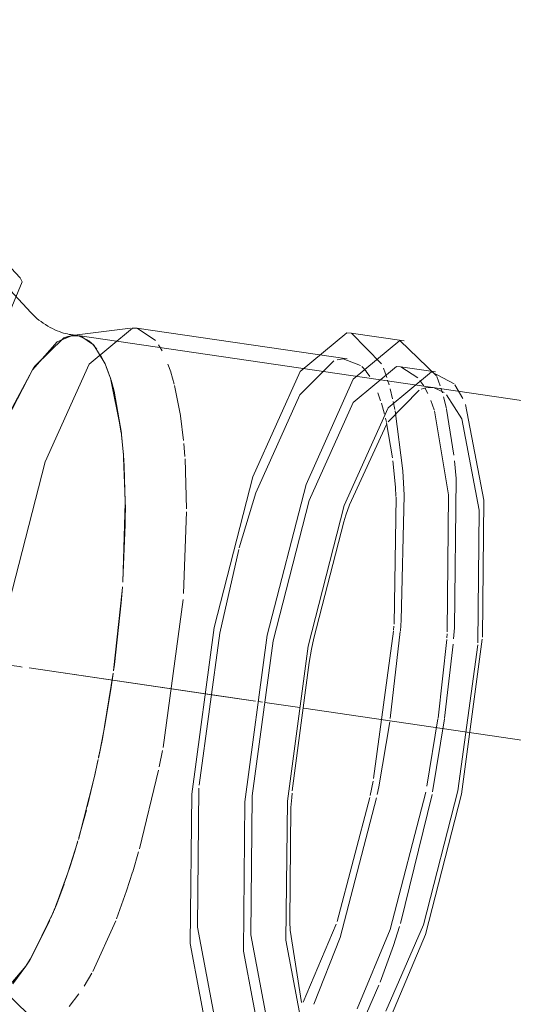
# Model space of a CAD drawing. Header units: millimetres. Extents: x -121 to 34184, y -147 to 33428.
# Tile 5 of 256: x 9423 to 9504, y 20124 to 20285. Entities that reach past the tile are written whole.
import ezdxf

# ---------------------------------------------------------------- set-up
doc = ezdxf.new("R2010")
doc.units = ezdxf.units.MM
doc.linetypes.add('ADSK_Осевая', pattern=[700, 500, -100, 0, -100])
doc.layers.add('P-PIPE-____-CNTR', color=3, linetype='ADSK_Осевая', lineweight=20)
doc.layers.add('P-PIPE-____-OTLN', color=3, linetype='Continuous', lineweight=20)

# ---------------------------------------------------------------- blocks, each defined once
blk = doc.blocks.new('ADSK_ППР_Отвод канализационный_Составной - Отвод раструбный-V8-_3D_ копия 1')
at = {"layer": 'P-PIPE-____-OTLN', "color": 22}
for p, q in [((7401.5, 20237.25), (7356.88, 20285.17)), ((7399.77, 20242.92), (7395.73, 20247.26)), ((7399.77, 20242.92), (7395.73, 20247.26)), ((7417.87, 20234.67), (7408.24, 20233.46)), ((7453.36, 20229.63), (7418.87, 20234.67)), ((7407.6, 20233.33), (7408.56, 20233.49)), ((7409.2, 20233.45), (7408.06, 20233.62)), ((7462.7, 20232.61), (7453.99, 20233.88)), ((7467.83, 20227.51), (7462.08, 20228.35)), ((7443.94, 20137.49), (7444.03, 20136.13))]:
    blk.add_line(p, q, dxfattribs=at)
at = {"layer": 'P-PIPE-____-OTLN', "color": 9}
for p, q in [((7421.92, 20232.68), (7418.95, 20234.66)), ((7402.19, 20228.47), (7406.95, 20233.08)), ((7406.95, 20233.08), (7407.6, 20233.32)), ((7409.58, 20233.38), (7408.16, 20233.44)), ((7408.56, 20233.49), (7409.2, 20233.45)), ((7458.96, 20228.84), (7454.04, 20233.86)), ((7451.16, 20229.3), (7445.59, 20223.76)), ((7398.11, 20220.93), (7401.78, 20227.85)), ((7456.43, 20227.61), (7455.73, 20228.38)), ((7459.82, 20226.6), (7459.27, 20228.12)), ((7464.92, 20226.55), (7462.13, 20228.34)), ((7468.57, 20225.25), (7468.02, 20226.76)), ((7465.12, 20224.51), (7460.03, 20219.35)), ((7466.24, 20224.9), (7465.45, 20224.66)), ((7469.21, 20224.13), (7467.57, 20224.91)), ((7472.3, 20223.17), (7470.96, 20225.41)), ((7459.78, 20218.93), (7453.73, 20205.74)), ((7452.79, 20202.98), (7447.87, 20183.9)), ((7447.11, 20179.95), (7444.34, 20158.92)), ((7444.14, 20156.21), (7443.94, 20137.49)), ((7444.03, 20136.13), (7445.86, 20124.27))]:
    blk.add_line(p, q, dxfattribs=at)
at = {"layer": 'P-PIPE-____-OTLN', "color": 10}
for p, q in [((7409.35, 20233.43), (7410.98, 20232.67)), ((7411.64, 20232.08), (7409.7, 20233.34)), ((7411.05, 20232.62), (7411.79, 20231.92)), ((7412.32, 20231.26), (7411.76, 20231.95)), ((7411.82, 20231.9), (7413.69, 20228.81)), ((7423.01, 20230.98), (7422.44, 20231.95)), ((7413.56, 20229.09), (7412.9, 20230.37)), ((7401.78, 20227.85), (7402.19, 20228.47)), ((7414.26, 20227.36), (7413.69, 20228.82)), ((7413.89, 20228.33), (7414.52, 20226.61)), ((7424.44, 20227.5), (7423.99, 20228.8)), ((7414.61, 20226.31), (7414.26, 20227.36)), ((7414.55, 20226.51), (7416.27, 20218.08)), ((7425.02, 20225.49), (7424.46, 20227.45)), ((7457.03, 20226.76), (7456.46, 20227.56)), ((7460.2, 20225.39), (7459.97, 20226.14)), ((7465.88, 20225.23), (7465.27, 20226.12)), ((7426.03, 20220.39), (7425.07, 20225.29)), ((7460.79, 20223.1), (7460.38, 20224.74)), ((7466.56, 20223.98), (7466.06, 20224.93)), ((7468.93, 20224.1), (7468.7, 20224.85)), ((7458.82, 20222.8), (7458.34, 20224.1)), ((7467.61, 20221.29), (7467.06, 20222.83)), ((7469.6, 20221.52), (7469.12, 20223.45)), ((7459.46, 20220.61), (7458.95, 20222.4)), ((7461.16, 20221.37), (7460.88, 20222.67)), ((7470.83, 20213.86), (7469.62, 20221.42)), ((7426.54, 20216.26), (7426.04, 20220.34)), ((7459.79, 20219.28), (7459.63, 20219.94)), ((7460.78, 20213.43), (7459.81, 20219.16)), ((7416.31, 20217.8), (7416.69, 20213.87)), ((7426.75, 20213.68), (7426.58, 20215.8)), ((7416.81, 20212.09), (7416.69, 20213.88)), ((7416.72, 20213.42), (7417, 20206.49)), ((7427.05, 20205.09), (7426.78, 20213.29)), ((7417, 20206.1), (7416.81, 20212.09)), ((7461.02, 20186.22), (7461.35, 20207.02)), ((7417, 20206.16), (7416.59, 20193.11)), ((7417, 20203.16), (7417.01, 20205.73)), ((7426.53, 20191.26), (7427.05, 20204.6)), ((7416.61, 20193.32), (7416.99, 20202.52)), ((7416.99, 20202.58), (7417, 20203.16)), ((7416.44, 20190.99), (7416.54, 20192.34)), ((7423.19, 20166), (7426.45, 20190.25)), ((7460.94, 20185.21), (7461, 20185.89)), ((7457.68, 20160.96), (7460.93, 20185.09)), ((7460.4, 20170.8), (7462.04, 20184.99)), ((7469.66, 20183.96), (7469.71, 20184.61)), ((7468.22, 20170.85), (7469.64, 20183.71)), ((7469.31, 20170.81), (7470.69, 20182.96)), ((7415.08, 20178.59), (7415.21, 20179.54)), ((7412.88, 20165.64), (7413.64, 20169.61)), ((7466.39, 20159.67), (7468.2, 20170.73)), ((7467.33, 20158.77), (7469.3, 20170.72)), ((7412.63, 20164.43), (7412.88, 20165.64)), ((7422.57, 20162.86), (7423.1, 20165.55)), ((7412.52, 20163.87), (7412, 20161.5)), ((7412.08, 20161.85), (7412.55, 20164.04)), ((7419.32, 20149.44), (7422.45, 20162.29)), ((7411.95, 20161.26), (7409.31, 20150.96)), ((7457.13, 20158.18), (7457.59, 20160.51)), ((7462.05, 20137.19), (7467.25, 20158.33)), ((7451.7, 20137.53), (7457.06, 20157.82)), ((7409.4, 20151.27), (7410.63, 20155.79)), ((7418.21, 20145.67), (7419.17, 20148.92)), ((7407.01, 20143.78), (7407.96, 20146.58)), ((7405.6, 20140.01), (7406.97, 20143.67)), ((7405.24, 20139.13), (7401.4, 20131.29)), ((7404.82, 20138.12), (7405.53, 20139.83)), ((7401.48, 20131.42), (7404.65, 20137.72)), ((7411.67, 20129.38), (7415.44, 20137.67)), ((7446.16, 20124.34), (7451.56, 20137.11)), ((7401.36, 20131.23), (7400.72, 20130.21)), ((7400.72, 20130.21), (7396.98, 20125.87)), ((7410.26, 20126.96), (7411.51, 20129.08)), ((7456.49, 20122.46), (7458.53, 20127.14)), ((7407.82, 20123.65), (7409.41, 20125.68))]:
    blk.add_line(p, q, dxfattribs=at)
at = {"layer": 'P-PIPE-____-OTLN', "color": 22}
for points in [[(7399.77, 20242.92, 0), (7400.11, 20242.26, 0), (7396.83, 20234.33, 0)], [(7399.77, 20242.92, 0), (7400.11, 20242.26, 0), (7396.83, 20234.33, 0)], [(7408.06, 20233.62, 0), (7407.81, 20233.66, 0), (7407.53, 20233.72, 0), (7407.22, 20233.79, 0), (7406.9, 20233.88, 0), (7406.56, 20233.99, 0), (7406.2, 20234.12, 0), (7405.83, 20234.26, 0), (7405.46, 20234.42, 0), (7405.08, 20234.6, 0), (7404.69, 20234.8, 0), (7404.31, 20235.02, 0), (7403.94, 20235.25, 0), (7403.57, 20235.49, 0), (7403.21, 20235.74, 0), (7402.86, 20236.01, 0), (7402.53, 20236.28, 0), (7402.21, 20236.55, 0), (7401.91, 20236.83, 0), (7401.63, 20237.11, 0), (7401.5, 20237.25, 0)], [(7418.87, 20234.67, 0), (7418.2, 20234.7, 0), (7411.1, 20228.8, 0)], [(7408.16, 20233.44, 0), (7405.84, 20232.43, 0), (7401.78, 20227.85, 0), (7397.68, 20219.95, 0), (7395.49, 20214.28, 0)], [(7453.97, 20233.88, 0), (7453.26, 20233.92, 0), (7445.63, 20227.58, 0)], [(7467.98, 20226.85, 0), (7461.98, 20232.65, 0), (7454.35, 20226.31, 0)], [(7411.1, 20228.8, 0), (7403.88, 20212.78, 0), (7397.99, 20189.8, 0), (7394.58, 20164.42, 0), (7394.34, 20141.66, 0), (7397.3, 20126.04, 0), (7402.89, 20120.64, 0)], [(7462.07, 20228.35, 0), (7461.41, 20228.39, 0), (7454.31, 20222.49, 0)], [(7445.63, 20227.58, 0), (7437.88, 20210.36, 0), (7431.54, 20185.66, 0), (7427.88, 20158.39, 0), (7427.62, 20133.93, 0), (7430.8, 20117.14, 0), (7436.81, 20111.35, 0)], [(7454.35, 20226.31, 0), (7446.6, 20209.08, 0), (7440.26, 20184.39, 0), (7436.6, 20157.11, 0), (7436.34, 20132.66, 0), (7439.52, 20115.87, 0), (7445.53, 20110.07, 0), (7449.45, 20111.93, 0)], [(7470.85, 20225.55, 0), (7467.16, 20227.55, 0), (7460.05, 20221.65, 0)], [(7467.44, 20224.94, 0), (7466.81, 20224.97, 0), (7466.24, 20224.9, 0)], [(7454.31, 20222.49, 0), (7447.09, 20206.46, 0), (7441.2, 20183.48, 0), (7437.79, 20158.1, 0), (7437.55, 20135.35, 0), (7440.51, 20119.73, 0), (7446.1, 20114.33, 0)], [(7460.05, 20221.65, 0), (7452.84, 20205.62, 0), (7446.95, 20182.64, 0), (7443.54, 20157.26, 0), (7443.3, 20134.51, 0), (7446.26, 20118.88, 0), (7451.85, 20113.49, 0), (7454.39, 20114.38, 0)], [(7453.73, 20205.74, 0), (7453.14, 20204.04, 0), (7452.79, 20202.98, 0)], [(7447.87, 20183.9, 0), (7447.51, 20182.1, 0), (7447.11, 20179.95, 0)], [(7444.32, 20158.56, 0), (7444.26, 20157.86, 0), (7444.14, 20156.21, 0)]]:
    blk.add_polyline3d(points, dxfattribs=at)
at = {"layer": 'P-PIPE-____-OTLN', "color": 9}
for points in [[(7455.55, 20228.55, 0), (7452.69, 20229.66, 0), (7451.69, 20229.49, 0)], [(7445.59, 20223.76, 0), (7438.37, 20207.74, 0), (7435.67, 20198.71, 0)], [(7474.74, 20183.17, 0), (7474.98, 20204.9, 0), (7472.15, 20219.82, 0), (7469.63, 20223.77, 0)], [(7475.49, 20184.11, 0), (7475.71, 20206.53, 0), (7472.74, 20222.15, 0)], [(7435.6, 20198.45, 0), (7432.48, 20184.76, 0), (7429.11, 20159.85, 0)], [(7459.69, 20122.88, 0), (7465.86, 20137, 0), (7471.49, 20158.94, 0), (7474.72, 20182.85, 0)], [(7460.63, 20122.22, 0), (7466.16, 20135.41, 0), (7472.06, 20158.39, 0), (7475.46, 20183.77, 0)], [(7429.07, 20159.38, 0), (7428.83, 20136.62, 0), (7431.79, 20121, 0), (7435.75, 20115.91, 0)]]:
    blk.add_polyline3d(points, dxfattribs=at)
at = {"layer": 'P-PIPE-____-OTLN', "color": 10}
for points in [[(7416.35, 20217.47, 0), (7415.15, 20224.34, 0), (7414.66, 20226.16, 0)], [(7462.66, 20207.31, 0), (7462.45, 20211.33, 0), (7461.2, 20221.16, 0)], [(7469.74, 20184.94, 0), (7469.96, 20207.37, 0), (7467.65, 20221.16, 0)], [(7416.68, 20213.97, 0), (7416.6, 20214.97, 0), (7416.38, 20217.21, 0)], [(7461.34, 20207.11, 0), (7461.24, 20208.64, 0), (7460.84, 20212.97, 0)], [(7470.76, 20183.8, 0), (7470.91, 20185.6, 0), (7471.17, 20210.06, 0), (7470.92, 20212.97, 0)], [(7462.05, 20185.12, 0), (7462.19, 20186.88, 0), (7462.66, 20207.26, 0)], [(7416.54, 20192.33, 0), (7416.49, 20191.69, 0), (7415.08, 20178.63, 0)], [(7415.21, 20179.59, 0), (7416.33, 20189.7, 0), (7416.44, 20190.99, 0)], [(7415.02, 20178.2, 0), (7413.24, 20167.45, 0), (7412.6, 20164.29, 0)], [(7413.64, 20169.61, 0), (7414.63, 20175.51, 0), (7415.02, 20178.15, 0)], [(7458.28, 20158.34, 0), (7458.53, 20159.6, 0), (7460.31, 20170.21, 0)], [(7410.76, 20156.31, 0), (7412.02, 20161.57, 0), (7412.04, 20161.67, 0)], [(7454.96, 20123.26, 0), (7460.41, 20136.25, 0), (7466.2, 20158.7, 0)], [(7447.87, 20124, 0), (7452.19, 20134.91, 0), (7458.16, 20157.76, 0)], [(7409.16, 20150.45, 0), (7407.61, 20145.51, 0), (7405.32, 20139.33, 0)], [(7407.96, 20146.58, 0), (7408.67, 20148.81, 0), (7409.25, 20150.75, 0)], [(7415.56, 20137.99, 0), (7417.21, 20142.57, 0), (7418.18, 20145.59, 0)], [(7458.72, 20127.61, 0), (7460.91, 20133.63, 0), (7461.91, 20136.71, 0)], [(7398.57, 20127.37, 0), (7400.72, 20130.21, 0), (7401.43, 20131.35, 0)]]:
    blk.add_polyline3d(points, dxfattribs=at)
blk.add_ellipse((7400.66, 20230.59), major_axis=(-48.48, 31.65), ratio=0.851796, start_param=2.005523, end_param=2.068382, dxfattribs=at)

msp = doc.modelspace()

# ---------------------------------------------------------------- linework, layer by layer
at = {"layer": 'P-PIPE-____-CNTR', "color": 10}
for p, q in [((9424.27, 20179.04), (9461.36, 20173.61)), ((9424.27, 20179.04), (9453.11, 20174.82)), ((9453.11, 20174.82), (9454.15, 20174.67)), ((9454.15, 20174.67), (9461.36, 20173.61)), ((9461.83, 20173.55), (9462.47, 20173.45)), ((9461.83, 20173.55), (9462.47, 20173.45)), ((9462.87, 20173.39), (9468.61, 20172.55)), ((9462.87, 20173.39), (9468.61, 20172.55))]:
    msp.add_line(p, q, dxfattribs=at)
at = {"layer": 'P-PIPE-____-CNTR', "color": 9}
msp.add_line((9469.24, 20172.46), (10303.87, 20050.49), dxfattribs=at)
msp.add_line((9469.24, 20172.46), (10303.87, 20050.49), dxfattribs=at)
at = {"layer": 'P-PIPE-____-OTLN', "color": 22}
for p, q in [((9424.79, 20227.86), (9428.85, 20232.44)), ((9428.86, 20232.44), (9431.19, 20233.45)), ((10325.39, 20102.93), (9432.22, 20233.46))]:
    msp.add_line(p, q, dxfattribs=at)
at = {"layer": 'P-PIPE-____-OTLN', "color": 9}
msp.add_line((9431.19, 20233.45), (9432.6, 20233.38), dxfattribs=at)
at = {"layer": 'P-PIPE-____-OTLN', "color": 10}
for p, q in [((9432.72, 20233.34), (9434.66, 20232.08)), ((9434.78, 20231.95), (9435.35, 20231.26)), ((9435.92, 20230.37), (9436.58, 20229.1)), ((9436.7, 20228.82), (9437.28, 20227.36)), ((9437.28, 20227.34), (9437.63, 20226.31)), ((9439.71, 20213.88), (9439.83, 20212.09)), ((9439.83, 20212.01), (9440.02, 20206.1)), ((9440.02, 20205.73), (9440.02, 20203.16)), ((9440.01, 20202.52), (9439.63, 20193.43)), ((9440.02, 20203.16), (9440.01, 20202.58)), ((9439.55, 20192.34), (9439.45, 20190.99)), ((9438.22, 20179.54), (9438.09, 20178.59)), ((9436.66, 20169.62), (9435.89, 20165.63)), ((9435.88, 20165.57), (9435.65, 20164.43)), ((9435.57, 20164.05), (9435.09, 20161.85)), ((9433.64, 20155.79), (9432.41, 20151.27)), ((9430.98, 20146.6), (9430.02, 20143.77)), ((9429.99, 20143.67), (9428.61, 20140.01)), ((9428.54, 20139.83), (9427.83, 20138.12)), ((9427.66, 20137.72), (9424.51, 20131.46)), ((9424.46, 20131.38), (9423.74, 20130.21)), ((9423.73, 20130.21), (9421.57, 20127.35))]:
    msp.add_line(p, q, dxfattribs=at)
at = {"layer": 'P-PIPE-____-OTLN', "color": 22}
msp.add_polyline3d([(9418.49, 20214.26, 0), (9420.7, 20219.95, 0), (9424.79, 20227.86, 0)], dxfattribs=at)
at = {"layer": 'P-PIPE-____-OTLN', "color": 10}
for points in [[(9437.67, 20226.16, 0), (9438.17, 20224.34, 0), (9439.36, 20217.47, 0)], [(9439.39, 20217.21, 0), (9439.62, 20214.98, 0), (9439.7, 20213.99, 0)], [(9439.45, 20190.94, 0), (9439.35, 20189.7, 0), (9438.23, 20179.59, 0)], [(9438.03, 20178.15, 0), (9437.64, 20175.52, 0), (9436.67, 20169.7, 0)], [(9435.05, 20161.67, 0), (9435.03, 20161.57, 0), (9433.78, 20156.31, 0)], [(9432.27, 20150.75, 0), (9431.69, 20148.82, 0), (9431, 20146.64, 0)]]:
    msp.add_polyline3d(points, dxfattribs=at)

# ---------------------------------------------------------------- block references
at = {"layer": 'P-PIPE-____-OTLN', "color": 9}
msp.add_blockref('ADSK_ППР_Отвод канализационный_Составной - Отвод раструбный-V8-_3D_ копия 1', (2023.02, 0), dxfattribs=at)

doc.saveas('drawing.dxf')
